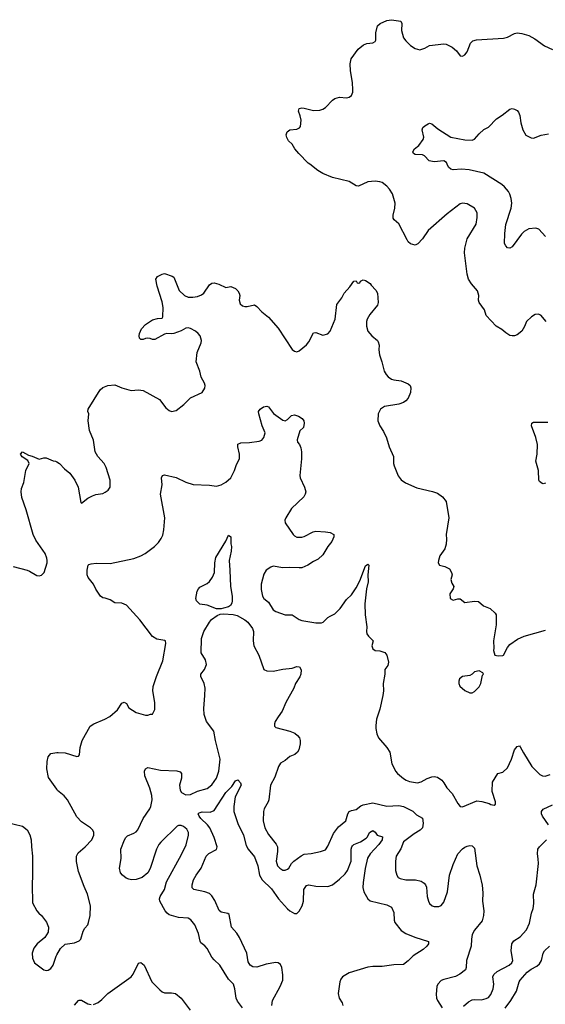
# Model space of a CAD drawing. Header units: inches. Extents: x 2143765 to 2212928, y 878963 to 1017374.
# Tile 110 of 256: x 2189686 to 2194129, y 932899 to 941222. Entities that reach past the tile are written whole.
import ezdxf

# ---------------------------------------------------------------- set-up
doc = ezdxf.new("R2010")
doc.units = ezdxf.units.IN
doc.header["$MEASUREMENT"] = 0
for name, color, linetype in [('C1983', 7, 'Continuous'), ('C1993', 7, 'Continuous'), ('C1994', 7, 'Continuous')]:
    doc.layers.add(name, color=color, linetype=linetype)

msp = doc.modelspace()

# ---------------------------------------------------------------- linework, layer by layer
at = {"layer": 'C1983', "color": 5}
for points, elevation in [([(2189630, 936600.7), (2189750, 936568.4), (2189770, 936561.3), (2189830, 936524.9), (2189850, 936520.5), (2189870, 936525.5), (2189893.6, 936550), (2189917.6, 936630), (2189919.6, 936650), (2189916.9, 936670), (2189901.1, 936710), (2189823.6, 936823.6), (2189799.8, 936870), (2189739.9, 937079.9), (2189703.4, 937183.4), (2189698.9, 937230), (2189701.6, 937258.4), (2189720.5, 937310), (2189737.6, 937410), (2189765.3, 937470), (2189756.5, 937496.5), (2189707.2, 937527.2), (2189693, 937550), (2189710, 937568.5), (2189760.4, 937540.4), (2189792.7, 937532.7), (2189850, 937507.3), (2189890, 937517.3), (2189910, 937517.3), (2189970, 937494), (2189990, 937490.6), (2190000, 937484.5)], 480), ([(2190000, 934717.8), (2189930, 934817.2), (2189915.4, 934890), (2189917.7, 934950), (2189926.6, 934990), (2189950, 935018.8), (2190000, 935026.1)], 460), ([(2189570, 934437.3), (2189710, 934405.5), (2189750, 934374), (2189771.7, 934331.7), (2189784.2, 934290), (2189785.2, 934230), (2189794.6, 934150), (2189794.9, 933990), (2189790.5, 933910), (2189796, 933756), (2189831, 933690), (2189847.9, 933667.9), (2189871, 933650), (2189913.2, 933593.2), (2189931, 933550), (2189926.8, 933510), (2189897.5, 933462.5), (2189834, 933410), (2189806.1, 933373.9), (2189792.4, 933330), (2189794.4, 933290), (2189810.8, 933250), (2189890, 933190.7), (2189910, 933184), (2189927.1, 933187.1), (2189950, 933202), (2189970, 933231), (2189994.2, 933305.8), (2190000, 933316.5)], 460)]:
    msp.add_lwpolyline(points, dxfattribs=dict(at, elevation=elevation))
at = {"layer": 'C1993', "color": 5}
for points, elevation in [([(2194135.1, 938670), (2194090, 938724), (2194070, 938732.3), (2194042, 938730), (2194011.3, 938710), (2193970.5, 938669.5), (2193952.8, 938627.2), (2193930.4, 938589.6), (2193890, 938557.2), (2193870, 938549.3), (2193849.4, 938549.4), (2193830, 938553.2), (2193794.8, 938574.8), (2193762.5, 938602.5), (2193714, 938630), (2193630, 938722), (2193615.3, 938770), (2193569.4, 938830), (2193563.7, 938850), (2193566.6, 938890), (2193557.2, 938930), (2193506.6, 938990), (2193479.5, 939030), (2193469.6, 939070), (2193445.1, 939250), (2193448.2, 939290), (2193469.7, 939370.3), (2193545.3, 939494.7), (2193553, 939550), (2193551.8, 939590), (2193529.2, 939630), (2193470, 939666.6), (2193430, 939672.3), (2193410, 939666), (2193298.8, 939581.2), (2193139.9, 939440.1), (2193090, 939369.2), (2193052.8, 939327.2), (2193030, 939317.2), (2192990, 939326), (2192970, 939344), (2192960.1, 939360.1), (2192890, 939497.2), (2192852.7, 939530), (2192843.8, 939543.8), (2192843.5, 939570), (2192857.7, 939630), (2192859.6, 939670), (2192837.2, 939750), (2192813.2, 939790), (2192790, 939816), (2192750, 939844.5), (2192730, 939851.8), (2192690, 939857), (2192630, 939851.6), (2192550, 939814.5), (2192530, 939817), (2192470, 939853.3), (2192330, 939887.6), (2192250, 939921.6), (2192207.3, 939947.3), (2192138.3, 940000)], 480), ([(2194130, 939388.4), (2194074.7, 939450), (2194050, 939461.1), (2193990, 939454.8), (2193950, 939432.8), (2193927.4, 939410), (2193850, 939301.6), (2193830, 939289.8), (2193810, 939293.3), (2193794.7, 939310), (2193785.4, 939330), (2193785.7, 939414.3), (2193796.8, 939490), (2193840.3, 939630), (2193846, 939670), (2193841.1, 939710), (2193827.9, 939747.9), (2193817.4, 939770), (2193783.5, 939810), (2193761.1, 939830), (2193610, 939924.2), (2193486.8, 939953.2), (2193422, 939958), (2193350, 939954), (2193330, 939958), (2193310, 939974), (2193299.5, 940000)], 460), ([(2190000, 937484.5), (2190024, 937470), (2190065.1, 937425.1), (2190110.7, 937390), (2190153.4, 937330), (2190180.7, 937270), (2190202, 937142), (2190210, 937134), (2190263.7, 937176.3), (2190302.5, 937197.5), (2190330, 937207.3), (2190390, 937217.3), (2190410, 937226.8), (2190433.8, 937246.2), (2190452, 937270), (2190451.5, 937330), (2190417.3, 937437.3), (2190399.5, 937470), (2190348.2, 937528.2), (2190325.6, 937570), (2190311.4, 937668.6), (2190275.6, 937750), (2190265.1, 937830), (2190269.4, 937890), (2190263.7, 937910), (2190266, 937930), (2190367.6, 938092.4), (2190390, 938112.4), (2190430, 938130.4), (2190490, 938134), (2190548.7, 938108.7), (2190628.5, 938088.5), (2190690, 938092.7), (2190730, 938087.3), (2190866.8, 938010), (2190921.7, 937941.7), (2190950, 937918.8), (2190970, 937910.8), (2191010, 937918.8), (2191073.2, 937970), (2191130, 938025.5), (2191229, 938070), (2191252.1, 938107.9), (2191254.5, 938130), (2191249.5, 938150), (2191219.8, 938199.8), (2191208, 938250), (2191177.6, 938330), (2191187.3, 938410), (2191219.5, 938490), (2191222, 938510), (2191211.6, 938550), (2191196.2, 938570), (2191172.3, 938590), (2191130, 938611.6), (2191110, 938616.2), (2191090, 938614.5), (2191050, 938592.7), (2190990, 938569.3), (2190970, 938565.2), (2190930, 938569), (2190910, 938564), (2190830, 938518), (2190810, 938518), (2190790, 938528), (2190770, 938528.7), (2190750, 938528), (2190730, 938518), (2190710, 938518), (2190698, 938530), (2190695.3, 938550), (2190699, 938570), (2190717.2, 938610), (2190750, 938646.8), (2190810, 938684), (2190850, 938696), (2190890, 938698), (2190896, 938710), (2190899.5, 938790), (2190890, 938838), (2190849.3, 938970), (2190838, 939030), (2190850, 939051), (2190890, 939071), (2190910, 939076), (2190974.4, 939054.4), (2190990, 939044.7), (2191033.2, 938933.2), (2191080.7, 938890), (2191110, 938877.6), (2191150, 938875.3), (2191190, 938883.1), (2191224.4, 938895.6), (2191242.7, 938910), (2191290, 938981), (2191310, 938996), (2191330, 938998), (2191370, 938986), (2191430, 938958), (2191470, 938966), (2191510.5, 938950.5), (2191530.6, 938930.6), (2191542.8, 938910), (2191546.8, 938890), (2191542, 938850), (2191550, 938821), (2191570, 938802.8), (2191590, 938798.8), (2191610, 938798), (2191670, 938810.8), (2191690, 938798), (2191733, 938753), (2191788.5, 938708.5), (2191870, 938614), (2191990, 938434.8), (2192010, 938418.8), (2192030, 938414.8), (2192050, 938422.8), (2192110, 938474.8), (2192130, 938498.8), (2192170, 938574.8), (2192190, 938577.3), (2192250, 938554), (2192290, 938566.8), (2192309.3, 938590), (2192353, 938690), (2192366.2, 938813.8), (2192409.2, 938870), (2192429, 938910), (2192477.6, 938962.4), (2192510, 939012), (2192530, 939014), (2192538, 938998), (2192550, 938994), (2192562, 938998), (2192567.3, 939012.7), (2192590, 939022), (2192610, 939018), (2192650, 938991), (2192657.3, 938977.3), (2192696.1, 938936.1), (2192710, 938911.3), (2192716.4, 938830), (2192710.3, 938809.7), (2192645.5, 938730), (2192623, 938690), (2192618, 938670), (2192618, 938630), (2192627.7, 938590), (2192664, 938550), (2192710.3, 938510.3), (2192717.6, 938497.6), (2192723.8, 938470), (2192721.3, 938430), (2192726.4, 938390), (2192748.5, 938330), (2192767.2, 938250), (2192782.6, 938222.6), (2192802, 938202), (2192830, 938184.4), (2192850, 938177.1), (2192910, 938170.4), (2192970, 938144), (2192986.8, 938130), (2192993, 938110), (2192990.3, 938069.7), (2192970, 938024), (2192950, 937999.3), (2192930, 937986), (2192890, 937972.3), (2192768.5, 937951.5), (2192734.8, 937930), (2192716.3, 937890), (2192714, 937830), (2192730.7, 937790), (2192762, 937742), (2192788.1, 937688.1), (2192810.5, 937610), (2192844.9, 937530), (2192846, 937470), (2192850.8, 937450), (2192885.8, 937365.8), (2192910, 937331), (2192946.1, 937306.1), (2193044.5, 937264.5), (2193175.1, 937235.1), (2193219, 937219), (2193260.7, 937190), (2193290.5, 937150), (2193312.4, 937010), (2193290.7, 936870), (2193294, 936830), (2193290.6, 936789.4), (2193278.8, 936750), (2193238, 936690), (2193226, 936650), (2193224.7, 936630), (2193234, 936610), (2193279.6, 936599.6), (2193318.8, 936578.8), (2193336, 936550), (2193341, 936530), (2193331.3, 936490), (2193339.8, 936459.8), (2193356, 936430), (2193351.3, 936410), (2193321, 936370), (2193326, 936330), (2193350, 936314.8), (2193390, 936326), (2193410, 936326), (2193450, 936296), (2193530, 936306.8), (2193563.5, 936303.5), (2193607.1, 936267.1), (2193663.4, 936243.4), (2193705.5, 936205.5), (2193714, 936190), (2193714, 936106), (2193690.8, 935970), (2193694.8, 935910), (2193691, 935890), (2193702, 935850), (2193730, 935843.8), (2193770, 935846), (2193776, 935850), (2193810, 935916), (2193830, 935941), (2193893.8, 935986.2), (2193949.6, 936010.4), (2194130, 936060.7)], 480), ([(2190000, 935026.1), (2190012.1, 935027.9), (2190070, 935025.5), (2190170, 934994.8), (2190183.1, 934996.9), (2190192.1, 935007.9), (2190196.3, 935070), (2190213, 935130), (2190282.9, 935250), (2190312.3, 935270), (2190406.6, 935310), (2190447.7, 935332.3), (2190511.9, 935388.1), (2190550, 935443.8), (2190570, 935453), (2190590, 935442.8), (2190610, 935405.5), (2190670, 935366.4), (2190750, 935344), (2190770, 935342.8), (2190792, 935352), (2190808, 935352), (2190829.1, 935390.9), (2190829.3, 935450), (2190811.3, 935550), (2190815.6, 935584.4), (2190841.3, 935670), (2190897, 935803), (2190922.9, 935950), (2190919.3, 935970), (2190913.9, 935973.9), (2190845.4, 935985.4), (2190810, 936009), (2190700.9, 936150), (2190590, 936272.3), (2190550, 936289.5), (2190490, 936293.2), (2190450, 936319), (2190410, 936333.2), (2190390, 936335.3), (2190368.9, 936348.9), (2190329.1, 936409.1), (2190309, 936450), (2190266.3, 936506.3), (2190255.3, 936530), (2190255.3, 936570), (2190264, 936610), (2190270, 936616), (2190290, 936621), (2190333.2, 936626.8), (2190450, 936625.3), (2190651.8, 936668.2), (2190709.4, 936690), (2190746.6, 936710), (2190827, 936770), (2190858.3, 936801.7), (2190882.7, 936837.3), (2190894.9, 936865.1), (2190904.2, 936910), (2190911.9, 937011.9), (2190877, 937210), (2190889.5, 937290), (2190884.5, 937350), (2190892.3, 937367.7), (2190910, 937374.9), (2191010, 937353.1), (2191090, 937311.6), (2191152.8, 937292.8), (2191290, 937287.2), (2191350, 937277.6), (2191389, 937290), (2191430, 937313.4), (2191471.6, 937350), (2191501.6, 937410), (2191518, 937462), (2191543.5, 937510), (2191545.1, 937550), (2191529.7, 937610.3), (2191530, 937634), (2191554.7, 937645.3), (2191630, 937647.1), (2191710, 937658), (2191732, 937668), (2191749.7, 937690), (2191759.8, 937730), (2191735.1, 937790), (2191706.9, 937890), (2191706.2, 937910), (2191719.3, 937930), (2191747.3, 937950), (2191775.8, 937955.8), (2191789.1, 937949.1), (2191832.1, 937892.1), (2191910, 937835.5), (2191930, 937830.6), (2191950, 937842), (2191982.6, 937877.4), (2192010, 937880.7), (2192042, 937870), (2192074.9, 937850), (2192087.6, 937830), (2192092.2, 937810), (2192084.4, 937775.6), (2192053.2, 937746.8), (2192030.8, 937670), (2192034.8, 937650), (2192050.4, 937630.4), (2192062.6, 937602.6), (2192068.9, 937568.9), (2192068.9, 937511.1), (2192054, 937370), (2192056.4, 937350), (2192094.4, 937270), (2192104.9, 937230), (2192099.5, 937210), (2192086.7, 937190), (2191982.4, 937090), (2191936.4, 937010), (2191928.7, 936990), (2191930.4, 936970), (2191998.4, 936870), (2192010, 936858.4), (2192030, 936848.5), (2192070, 936848.4), (2192090, 936854), (2192166.5, 936893.5), (2192190, 936898), (2192270, 936893.4), (2192310, 936886), (2192340.7, 936870), (2192342, 936850), (2192323.8, 936810), (2192291.4, 936768.6), (2192250, 936697), (2192210, 936662), (2192170, 936642.7), (2192121, 936610), (2192070, 936589.6), (2192050, 936588), (2191970, 936591.2), (2191910, 936588), (2191830, 936601.2), (2191810, 936594), (2191770, 936569.3), (2191750, 936534), (2191726.7, 936450), (2191726.3, 936406.3), (2191738, 936350), (2191750.7, 936330), (2191790, 936299.3), (2191830, 936232.7), (2191850, 936220.2), (2191930, 936191.7), (2191990, 936190.4), (2192050, 936150.3), (2192070, 936144), (2192190, 936124.4), (2192236.3, 936123.7), (2192252, 936130), (2192290, 936167.3), (2192310, 936180.7), (2192350, 936199.1), (2192395.1, 936244.9), (2192450, 936321), (2192490, 936361), (2192530, 936420.7), (2192562, 936478), (2192610, 936604.7), (2192630, 936618.8), (2192638.8, 936610), (2192630.4, 936530), (2192632, 936470), (2192617.4, 936410), (2192603.9, 936283.9), (2192606.4, 936190), (2192621.6, 936090), (2192617.1, 936050), (2192620.4, 936030), (2192633.4, 936010), (2192673.4, 935970), (2192662.4, 935930), (2192670, 935904), (2192690, 935890.5), (2192730, 935886.4), (2192771.9, 935871.9), (2192790.4, 935850), (2192803.2, 935790), (2192796.9, 935763.1), (2192773, 935730), (2192773, 935690), (2192759.1, 935610), (2192760.7, 935550), (2192756.4, 935510), (2192730, 935394), (2192701.7, 935310), (2192695.6, 935255.6), (2192697.6, 935230), (2192705.5, 935185.5), (2192720.5, 935150), (2192790.8, 935070), (2192816, 935030), (2192830.9, 934930.9), (2192850, 934902), (2192862, 934870), (2192878.8, 934850), (2192930, 934808.2), (2192953.3, 934793.3), (2192982.5, 934782.5), (2193050, 934771.8), (2193080.1, 934779.9), (2193130, 934806.7), (2193170, 934821.3), (2193190, 934823.8), (2193218, 934818), (2193253.1, 934793.1), (2193271.9, 934771.9), (2193297, 934730), (2193341.7, 934681.7), (2193390, 934596.3), (2193410, 934570.6), (2193430, 934568.5), (2193550, 934617.6), (2193593.5, 934613.5), (2193655.5, 934595.5), (2193670, 934586.8), (2193698, 934582), (2193708, 934590), (2193708.7, 934610), (2193679.1, 934699.1), (2193683.3, 934776.7), (2193729, 934850), (2193770, 934862), (2193810, 934899.1), (2193844.7, 934970), (2193867.6, 935050), (2193890, 935079.1), (2193910, 935082.8), (2193916.4, 935076.4), (2193943.4, 935023.4), (2194016.4, 934910), (2194082, 934842), (2194104.7, 934830), (2194127, 934827), (2194170, 934841.1)], 460), ([(2194130, 937304), (2194110, 937299), (2194102, 937302), (2194079, 937319), (2194074, 937330), (2194072.3, 937410), (2194049.6, 937490), (2194059.5, 937550), (2194062, 937630), (2194049.6, 937689.6), (2194013.2, 937790), (2194015.3, 937810), (2194030, 937818.8), (2194150, 937820.5)], 480), ([(2191569.8, 932869.8), (2191526.6, 932926.6), (2191515.1, 932950), (2191505.4, 933030), (2191492.8, 933070), (2191450, 933112), (2191379.3, 933230), (2191330, 933273.6), (2191310, 933297.6), (2191269.7, 933370), (2191251.9, 933391.9), (2191218.5, 933418.5), (2191211.7, 933431.7), (2191198.5, 933498.5), (2191165.7, 933570), (2191133.2, 933613.2), (2191110, 933625.7), (2191030, 933633.1), (2190950, 933655.8), (2190931.6, 933670), (2190916.3, 933690), (2190869.8, 933769.8), (2190868.4, 933790), (2190874, 933810), (2190909.7, 933870), (2190927.2, 933932.8), (2191054.5, 934165.5), (2191093, 934247), (2191113.7, 934330), (2191112, 934352), (2191098.4, 934378.4), (2191070, 934403), (2191050, 934409.7), (2191030, 934409.7), (2191016.7, 934403.3), (2190880.2, 934270), (2190863.2, 934250), (2190842.4, 934210), (2190790, 934046), (2190769, 934011), (2190722.8, 933970), (2190670, 933953.6), (2190630, 933951.5), (2190610, 933956.3), (2190586.5, 933966.5), (2190554.5, 933990), (2190539.3, 934010), (2190529.2, 934050), (2190544.5, 934130), (2190542.6, 934210), (2190572, 934290), (2190583.7, 934310), (2190597.7, 934322.3), (2190650, 934344.9), (2190670, 934356.9), (2190686.2, 934373.8), (2190730.7, 934470), (2190787, 934550), (2190796.2, 934570), (2190806.1, 934626.1), (2190804.4, 934664.4), (2190787.2, 934727.2), (2190745.1, 934830), (2190742, 934870), (2190749.6, 934890.4), (2190770, 934899.3), (2190877.4, 934877.4), (2191013.3, 934873.3), (2191043.4, 934863.4), (2191052.7, 934850), (2191054.4, 934830), (2191053.7, 934810), (2191038, 934750), (2191041.8, 934710), (2191054.9, 934690), (2191090, 934670.3), (2191130, 934672.9), (2191190, 934701.6), (2191270, 934724.2), (2191310, 934755.3), (2191350, 934810.5), (2191368.7, 934870), (2191379.8, 934970), (2191341.2, 935130), (2191328.1, 935208.1), (2191266.3, 935290), (2191245.3, 935350), (2191241.6, 935398.4), (2191252.4, 935510), (2191252.8, 935570), (2191244.7, 935610), (2191216.9, 935670), (2191218.4, 935690), (2191249.7, 935730.3), (2191265.6, 935770), (2191257.6, 935810), (2191221.6, 935870), (2191222.7, 935990), (2191242.8, 936050), (2191289.8, 936130.2), (2191309, 936151), (2191354.5, 936185.5), (2191382.1, 936197.9), (2191410, 936200.9), (2191490, 936193.2), (2191524.3, 936184.3), (2191590.4, 936150), (2191613.7, 936130), (2191654.4, 936074.4), (2191662, 936050), (2191658.6, 935970), (2191666, 935930), (2191706.7, 935850), (2191750, 935727.7), (2191776.5, 935716.5), (2191830, 935714.9), (2191910, 935731.8), (2191990, 935741.7), (2192030, 935754.9), (2192051.2, 935751.2), (2192066.4, 935726.4), (2192064, 935690), (2192054.3, 935665.7), (2192018, 935610), (2192004.4, 935570), (2191935.6, 935450), (2191904.2, 935375.8), (2191870, 935329.3), (2191846.7, 935290), (2191840.5, 935270), (2191840.7, 935250), (2191850, 935238.8), (2191970, 935207.3), (2192011, 935190), (2192034.8, 935170), (2192050.6, 935150), (2192057.3, 935130), (2192058, 935102), (2192046, 935050), (2192034.8, 935030), (2192010.8, 935010), (2191970, 934992.3), (2191930, 934959.5), (2191890, 934936), (2191873.4, 934910), (2191842, 934818), (2191807.5, 934752.5), (2191791.5, 934628.5), (2191785.7, 934610), (2191751.8, 934550), (2191748.1, 934530), (2191743.6, 934450), (2191757.7, 934390), (2191790, 934334.4), (2191853.9, 934253.9), (2191864.2, 934230), (2191864.6, 934190), (2191855.5, 934110), (2191866, 934070), (2191884, 934050), (2191910, 934033.4), (2191930, 934033), (2191950, 934040.5), (2191960.9, 934050), (2191983.7, 934090), (2192003.7, 934110), (2192064.7, 934155.3), (2192090, 934168.8), (2192150, 934172.9), (2192230, 934190.3), (2192270, 934203.8), (2192290, 934236.4), (2192338.2, 934341.8), (2192381.2, 934398.8), (2192444.2, 934450), (2192461, 934510), (2192470.9, 934529.1), (2192490, 934538.3), (2192530, 934545.8), (2192570, 934576.9), (2192590, 934585.2), (2192670, 934602), (2192790, 934574), (2192890, 934579.6), (2192930, 934571.4), (2193010, 934531.7), (2193040.9, 934500.9), (2193091.1, 934471.1), (2193097.5, 934430), (2193090, 934389.6), (2193072.2, 934370), (2193020.2, 934339.8), (2192929.1, 934270.9), (2192907.2, 934212.8), (2192868.9, 934150), (2192863.1, 934110), (2192864.2, 934030), (2192873.7, 933990), (2192886.4, 933970), (2192901.2, 933961.2), (2192950, 933950.2), (2193031, 933951), (2193078.5, 933938.5), (2193103.9, 933923.9), (2193115.8, 933910), (2193123.7, 933890), (2193130.4, 933810.4), (2193140.5, 933770), (2193150.7, 933750), (2193172.2, 933732.2), (2193190, 933726.4), (2193230, 933724.4), (2193250, 933734.9), (2193270, 933762), (2193301.1, 933850), (2193320.4, 933990), (2193350, 934080.7), (2193390, 934170.6), (2193430, 934213.4), (2193450, 934228), (2193470, 934235.5), (2193490, 934240.5), (2193510, 934237.3), (2193530, 934218), (2193549, 934070), (2193574.7, 933990), (2193594.4, 933905.6), (2193600.5, 933840.5), (2193598, 933770), (2193608.3, 933688.3), (2193607.6, 933650), (2193594.3, 933605.7), (2193530, 933526.8), (2193511.8, 933490), (2193504.7, 933450), (2193503.2, 933390), (2193464.2, 933270), (2193460.9, 933210), (2193453.7, 933190), (2193405.9, 933154.1), (2193370, 933134.3), (2193270.3, 933109.7), (2193250, 933100.5), (2193220.3, 933070), (2193213.4, 933050), (2193205.8, 932985.8), (2193210.3, 932950.3), (2193218.4, 932930), (2193258, 932870)], 440), ([(2191818.8, 932890), (2191822, 932930), (2191888.6, 933050), (2191910, 933103), (2191911.7, 933148.3), (2191901.2, 933210), (2191890, 933235.5), (2191870, 933250.5), (2191850, 933252.4), (2191770, 933238.3), (2191690, 933213.6), (2191656.3, 933216.3), (2191634, 933230), (2191618.6, 933258.6), (2191605.7, 933330), (2191543.9, 933463.9), (2191521.4, 933501.4), (2191477.4, 933550), (2191457.3, 933657.2), (2191446.5, 933666.5), (2191390, 933677.4), (2191371.8, 933691.8), (2191336.5, 933776.5), (2191310, 933815.6), (2191290, 933835.1), (2191250.9, 933850.9), (2191157.2, 933870), (2191144.4, 933884.4), (2191143.1, 933910), (2191156.8, 933950), (2191177.7, 933990), (2191218.9, 934050), (2191262.7, 934150), (2191285.7, 934174.3), (2191350, 934207.9), (2191356.1, 934230), (2191330, 934308.8), (2191294.4, 934390), (2191274.9, 934414.9), (2191218.5, 934470), (2191203.5, 934490), (2191195.6, 934510), (2191202.8, 934517.2), (2191230, 934525.8), (2191297.6, 934522.4), (2191330, 934538.2), (2191430, 934689.3), (2191479.9, 934740.1), (2191510, 934788.2), (2191530, 934795.5), (2191551.7, 934770), (2191557.6, 934750), (2191507.9, 934652.1), (2191497.1, 934570), (2191497.1, 934530), (2191530, 934427.7), (2191578.8, 934330), (2191601, 934240.9), (2191618.6, 934210), (2191670, 934144.4), (2191698.9, 934070), (2191714, 933990), (2191736.8, 933950), (2191813.6, 933873.6), (2191874.4, 933790), (2191950, 933706.4), (2191970, 933687.6), (2192010, 933665.8), (2192030, 933667.2), (2192050, 933684.9), (2192073.5, 933730), (2192084.5, 933770), (2192088.8, 933870), (2192110, 933902), (2192130, 933907.4), (2192190, 933897.8), (2192290, 933894), (2192330, 933907.8), (2192390, 933956.2), (2192437.2, 934002.8), (2192456.8, 934030), (2192487.4, 934110), (2192487.1, 934210), (2192492.6, 934230), (2192500.2, 934239.8), (2192512, 934250), (2192567.2, 934272.8), (2192616.1, 934303.9), (2192626.2, 934313.8), (2192643.1, 934350), (2192670, 934367.4), (2192690, 934353.1), (2192709.1, 934329.1), (2192753.3, 934313.3), (2192748.8, 934290), (2192722.2, 934250), (2192648.4, 934171.6), (2192626.1, 934133.9), (2192606.4, 934046.4), (2192589.3, 933929.3), (2192586.4, 933886.4), (2192594, 933850), (2192629.1, 933789.1), (2192650, 933774), (2192790, 933741.1), (2192830, 933720.4), (2192850, 933676), (2192851.2, 933610), (2192858.2, 933590), (2192910, 933522), (2192950, 933497.5), (2193025.1, 933465.1), (2193141, 933430), (2193142, 933410), (2193128, 933390), (2193096.5, 933363.5), (2193012.5, 933307.5), (2192970, 933266), (2192930, 933236.2), (2192850, 933232.2), (2192750, 933218.3), (2192670, 933218.9), (2192630, 933214), (2192470, 933165.1), (2192415.8, 933130), (2192400.3, 933110), (2192392.9, 933090), (2192378, 932990), (2192388, 932950), (2192411.6, 932910), (2192416.9, 932890)], 420), ([(2190000, 933316.5), (2190030, 933371.3), (2190070, 933406), (2190150, 933418), (2190190, 933434), (2190203.7, 933450), (2190222, 933518), (2190237, 933543), (2190261.2, 933570), (2190269.2, 933590), (2190282.7, 933650), (2190285.1, 933730), (2190259.5, 933830), (2190230, 933894), (2190182.7, 934022.7), (2190167, 934107), (2190165.6, 934150), (2190179.6, 934180.4), (2190238.4, 934230), (2190296, 934290), (2190312.7, 934330), (2190312.7, 934350), (2190304, 934370), (2190284, 934390), (2190210, 934442.7), (2190170, 934483.7), (2190090, 934627.3), (2190061.3, 934661.3), (2190007.3, 934707.3), (2190000, 934717.8)], 460), ([(2194155.3, 934415.3), (2194105.1, 934490), (2194097, 934510), (2194098, 934530), (2194111.8, 934548.2), (2194190, 934583.7)], 440), ([(2193437.7, 932882.3), (2193480.8, 932919.2), (2193510, 932935.5), (2193530, 932939.3), (2193590, 932937.6), (2193630, 932947.2), (2193650, 932957.1), (2193670, 932980.7), (2193689.7, 933030), (2193693, 933070), (2193686.3, 933130), (2193693.6, 933150), (2193722.8, 933177.2), (2193823.6, 933230), (2193845.1, 933250), (2193854, 933270), (2193839.6, 933350), (2193845.6, 933410), (2193863.5, 933436.5), (2193917.2, 933470), (2193971.5, 933528.5), (2193994.6, 933585.4), (2194013.1, 933670), (2194026.6, 933710), (2194031.8, 933750), (2194028.9, 933830), (2194050.6, 933909.4), (2194070.5, 934090), (2194069.8, 934129.8), (2194062.4, 934170), (2194067.1, 934210), (2194081.1, 934230), (2194139.8, 934290)], 440), ([(2193790, 932867.6), (2193836.5, 932930), (2193887, 933010), (2193909.1, 933090), (2193917.5, 933102.5), (2193974.8, 933170), (2194010, 933195.8), (2194058.8, 933221.2), (2194080, 933240), (2194098.2, 933270), (2194109.9, 933330.1), (2194123.5, 933350), (2194164.1, 933390)], 420), ([(2190310, 932898), (2190350, 932915.3), (2190381, 932939), (2190430, 932990.5), (2190629.7, 933130.3), (2190646, 933154), (2190690, 933246.8), (2190710, 933253.4), (2190739.3, 933230), (2190803, 933090), (2190870, 933020.5), (2190890, 933003.8), (2190910, 932996.4), (2190970, 932995.8), (2191004.7, 932990), (2191050, 932950.7), (2191128.5, 932850)], 440), ([(2190148.6, 932891.4), (2190182.7, 932930), (2190190, 932934.4), (2190210, 932933.7), (2190261.6, 932901.6), (2190290, 932896.1)], 440)]:
    msp.add_lwpolyline(points, dxfattribs=dict(at, elevation=elevation))
for points, elevation in [([(2191390, 936241.8), (2191350, 936242.2), (2191270, 936272.4), (2191210, 936281.6), (2191181.6, 936310), (2191176.3, 936330), (2191187.2, 936390), (2191198.7, 936410), (2191210, 936423.8), (2191270, 936456.4), (2191290, 936472.4), (2191316.9, 936510), (2191334.3, 936550), (2191334.7, 936630), (2191345.1, 936674.9), (2191427.5, 936812.5), (2191450, 936864.7), (2191470.4, 936850), (2191470.4, 936790), (2191475.3, 936770), (2191473.1, 936730), (2191455.6, 936650), (2191463.5, 936570), (2191467, 936430), (2191481.7, 936350), (2191482.3, 936310), (2191478.5, 936290), (2191467, 936270), (2191450, 936258), (2191410, 936247.4)], 440), ([(2193570, 935718), (2193530, 935708.7), (2193510.7, 935689.3), (2193490, 935677.2), (2193430, 935668.7), (2193404.7, 935650), (2193398, 935630), (2193398, 935610), (2193406.8, 935586.8), (2193450, 935552), (2193490, 935532), (2193510, 935532), (2193530, 935542), (2193570, 935582), (2193584, 935610), (2193598, 935682), (2193606, 935690), (2193602, 935702)], 480)]:
    msp.add_lwpolyline(points, close=True, dxfattribs=dict(at, elevation=elevation))
at = {"layer": 'C1994', "color": 5}
for points, elevation in [([(2192138.3, 940000), (2192125.2, 940010), (2192045.2, 940090), (2192013.2, 940130), (2191990, 940169), (2191959.1, 940199.1), (2191944.9, 940224.9), (2191938, 940250), (2191946.6, 940273.4), (2191968.7, 940290), (2192030, 940297.3), (2192052.7, 940307.3), (2192061.2, 940318.8), (2192066.3, 940373.7), (2192058.4, 940410), (2192042, 940450), (2192049.5, 940470.5), (2192070, 940476.4), (2192090, 940474), (2192170, 940453.1), (2192222.6, 940457.4), (2192250, 940467), (2192270, 940480.4), (2192330, 940542), (2192350, 940554.8), (2192390, 940566), (2192450, 940562.8), (2192470, 940566.8), (2192490, 940581), (2192500.9, 940610), (2192502, 940630), (2192499.6, 940690), (2192482.7, 940790), (2192479.3, 940850), (2192489.5, 940890), (2192548.5, 940971.5), (2192591, 941009), (2192619.5, 941020.5), (2192670, 941026.5), (2192690, 941038), (2192696.9, 941050), (2192696.3, 941110), (2192709.6, 941170), (2192734.5, 941190), (2192790, 941215.2), (2192830, 941222), (2192908.2, 941208.2), (2192917.1, 941190), (2192912.4, 941130), (2192930.5, 941070), (2192950, 941043), (2192990, 941004.4), (2193030, 940978.4), (2193068.6, 940968.6), (2193110, 940980.4), (2193150, 941003.7), (2193270, 941019.3), (2193290, 941014.9), (2193342.8, 940990), (2193378.3, 940958.3), (2193410, 940916), (2193430, 940914.8), (2193450, 940924), (2193469.4, 940950), (2193496.1, 941023.9), (2193516.1, 941043.9), (2193548.3, 941051.7), (2193775.4, 941064.6), (2193810, 941074.9), (2193870, 941106), (2193890, 941110.3), (2193930, 941106.4), (2193990, 941088.2), (2194040.9, 941060.9), (2194122.3, 941002.3), (2194190, 940970.7)], 480), ([(2193299.5, 940000), (2193293.9, 940013.9), (2193270, 940029.6), (2193190, 940020.5), (2193147.8, 940027.8), (2193108, 940070), (2193090, 940079), (2193030, 940081.2), (2193015.3, 940090), (2193010, 940106), (2193024, 940130), (2193060.2, 940159.8), (2193097.2, 940210), (2193101.2, 940230), (2193089, 940290), (2193094, 940310), (2193110, 940326), (2193138, 940342), (2193150, 940346), (2193170, 940342), (2193220, 940300), (2193330, 940230.3), (2193450, 940207.7), (2193510, 940204.9), (2193530, 940212.4), (2193570, 940257.6), (2193610, 940294), (2193650, 940313), (2193716.6, 940383.4), (2193765.4, 940414.6), (2193830, 940466), (2193850, 940471.3), (2193870, 940466.8), (2193890, 940454.8), (2193901.6, 940441.6), (2193912.5, 940412.5), (2193921.6, 940350), (2193938, 940290), (2193965.8, 940245.8), (2194010, 940223), (2194030, 940221.6), (2194094.9, 940245.1), (2194155.8, 940255.8)], 460)]:
    msp.add_lwpolyline(points, dxfattribs=dict(at, elevation=elevation))

doc.saveas('drawing.dxf')
